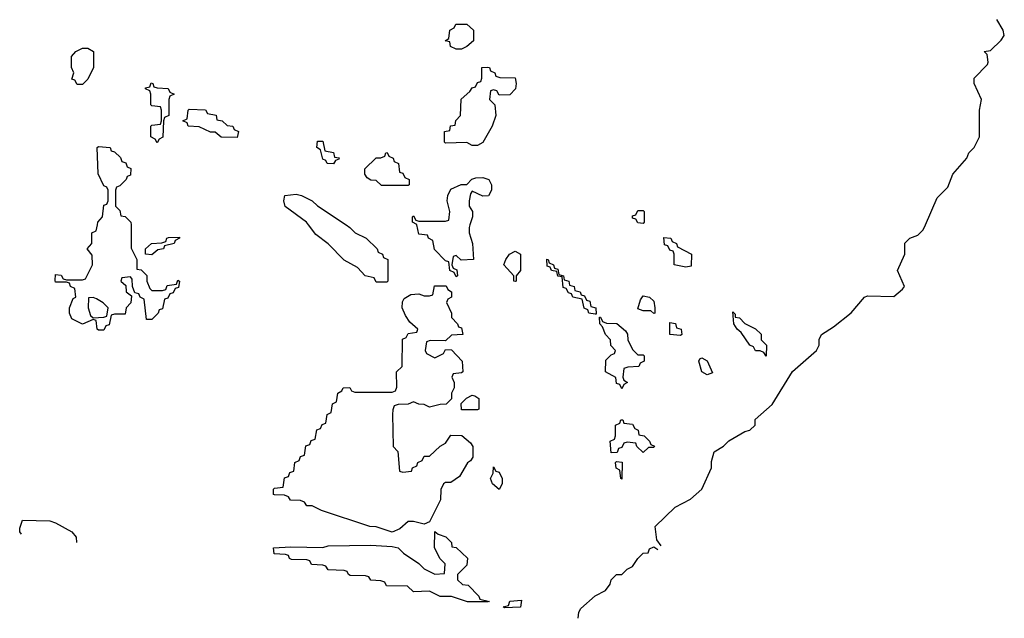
# Model space of a CAD drawing. Header units: inches. Extents: x 2550115 to 2887259, y 311850 to 494471.
# Tile 53 of 115: x 2755015 to 2758702, y 378526 to 380769. Entities that reach past the tile are written whole.
import ezdxf

# ---------------------------------------------------------------- set-up
doc = ezdxf.new("R2010")
doc.units = ezdxf.units.IN
doc.header["$MEASUREMENT"] = 0
doc.layers.add('C7357', color=7, linetype='Continuous')
doc.layers.add('C7358', color=7, linetype='Continuous')

msp = doc.modelspace()

# ---------------------------------------------------------------- linework, layer by layer
at = {"layer": 'C7357', "color": 6}
for points in [[(2755432.1, 380000), (2755432.7, 379912.7), (2755454, 379870), (2755454, 379834), (2755470, 379832), (2755491, 379811), (2755492, 379790), (2755502, 379762), (2755510, 379754), (2755550, 379754), (2755562, 379758), (2755567.3, 379772.7), (2755602, 379778), (2755607.3, 379792.7), (2755614, 379790), (2755610, 379766), (2755598, 379762), (2755590, 379746), (2755578, 379742), (2755570, 379726), (2755558, 379722), (2755550, 379686), (2755538, 379682), (2755534, 379670), (2755510, 379646), (2755490, 379646), (2755482, 379722), (2755466, 379730), (2755462, 379742), (2755446, 379746), (2755438, 379770), (2755436.4, 379796.4), (2755430, 379806), (2755398, 379802), (2755394, 379790), (2755412.7, 379772.7), (2755414, 379750), (2755434, 379734), (2755431.6, 379708.4), (2755414, 379690), (2755410, 379666), (2755370, 379666), (2755358, 379662), (2755350, 379626), (2755338, 379622), (2755330, 379606), (2755310, 379606), (2755306, 379610), (2755302, 379642), (2755290, 379646), (2755250, 379628), (2755210, 379648), (2755202, 379670), (2755202, 379690), (2755215.3, 379724.7), (2755226, 379730), (2755222, 379762), (2755206, 379770), (2755202, 379782), (2755190, 379786), (2755150, 379786), (2755148.4, 379791.6), (2755150, 379814), (2755170, 379812), (2755178, 379798), (2755190, 379794), (2755250, 379794), (2755262, 379798), (2755288, 379850), (2755287.3, 379887.3), (2755268, 379910), (2755286, 379930), (2755286, 379970), (2755302, 379978), (2755306.1, 380000)], [(2756237.2, 380000), (2756250.9, 379990.9), (2756271.2, 379971.1), (2756312, 379950), (2756354, 379910), (2756358, 379898), (2756374, 379890), (2756378, 379878), (2756394, 379870), (2756394, 379790), (2756390, 379786), (2756350, 379786), (2756342, 379802), (2756309.1, 379809.1), (2756280.4, 379840.4), (2756230, 379868.7), (2756170, 379928.7), (2756124.1, 379964.1), (2756096.4, 380000)], [(2756701.3, 380000), (2756698, 379990), (2756698, 379970), (2756710.8, 379930), (2756714, 379870), (2756668, 379868), (2756650, 379886), (2756638, 379882), (2756634, 379850), (2756638, 379838), (2756651.6, 379831.6), (2756654, 379810), (2756650, 379806), (2756642, 379822), (2756626, 379830), (2756622, 379862), (2756610, 379866), (2756568.4, 379908.4), (2756562, 379942), (2756546, 379950), (2756542, 379962), (2756510, 379966), (2756502.4, 380000)], [(2757417.7, 378797.7), (2757400.4, 378820.4), (2757395.3, 378870), (2757470, 378942.8), (2757526.8, 378973.2), (2757569.3, 379010.7), (2757605.2, 379090), (2757605.6, 379114.4), (2757615.3, 379150), (2757650, 379171), (2757670, 379190.8), (2757730, 379226), (2757749.2, 379230.8), (2757768.7, 379250), (2757769.3, 379270.7), (2757832.5, 379327.5), (2757909.4, 379450.6), (2757999, 379530), (2758009, 379550), (2758008.8, 379571.1), (2758018, 379590), (2758062, 379618), (2758129.1, 379670.9), (2758178, 379730), (2758190, 379734.8), (2758288.4, 379731.6), (2758320.4, 379759.6), (2758328, 379770), (2758302, 379830), (2758329, 379890), (2758330, 379932), (2758348, 379950), (2758378.6, 379961.4), (2758398.6, 379981.4), (2758406.5, 380000)], [(2755021.6, 378841.6), (2755016, 378850), (2755015.3, 378864.7), (2755026, 378894), (2755128.4, 378891.6), (2755150, 378884.7), (2755210, 378851), (2755226.8, 378830), (2755228.2, 378810)], [(2757106.4, 378526.4), (2757109.2, 378550), (2757117, 378563), (2757170, 378610.8), (2757209.3, 378630.7), (2757225.6, 378654.4), (2757229.6, 378670.4), (2757249.5, 378690.5), (2757270, 378691), (2757290, 378710.8), (2757310, 378721), (2757329.5, 378750.5), (2757350, 378771), (2757368.4, 378771.6), (2757373.6, 378786.4), (2757390, 378794), (2757404.6, 378784.6)]]:
    msp.add_lwpolyline(points, dxfattribs=at)
for points in [[(2755510, 379888), (2755486, 379890), (2755486, 379910), (2755509, 379931), (2755547.3, 379932.7), (2755562, 379938), (2755566, 379950), (2755572.7, 379952.7), (2755614, 379954), (2755614, 379950), (2755598, 379942), (2755594, 379930), (2755558, 379922), (2755554, 379910), (2755532.7, 379907.3)], [(2757510, 379842), (2757466, 379850), (2757466, 379890), (2757462, 379902), (2757450, 379906), (2757442, 379922), (2757430, 379926), (2757427.3, 379952.7), (2757454, 379950), (2757458, 379938), (2757474, 379930), (2757478, 379918), (2757531, 379891), (2757530, 379846)], [(2756870, 379788), (2756866, 379790), (2756866, 379810), (2756828.7, 379850), (2756835.3, 379870), (2756849.4, 379890.6), (2756870, 379902), (2756891, 379890), (2756891, 379829), (2756874, 379810), (2756874, 379790)], [(2757170, 379666), (2757146, 379670), (2757142, 379682), (2757128.4, 379688.4), (2757122, 379722), (2757086, 379730), (2757082, 379742), (2757070, 379746), (2757062, 379762), (2757050, 379766), (2757046, 379806), (2757030, 379808), (2757026, 379826), (2757006, 379830), (2757002, 379842), (2756990, 379846), (2756988.7, 379871.3), (2756994, 379870), (2756998, 379858), (2757014, 379850), (2757018, 379838), (2757030, 379834), (2757034, 379814), (2757052, 379810), (2757054, 379794), (2757072, 379790), (2757074, 379774), (2757092, 379770), (2757094, 379754), (2757114, 379750), (2757118, 379738), (2757130, 379734), (2757138, 379718), (2757150, 379714), (2757154, 379694), (2757172, 379690), (2757174, 379666)], [(2756610, 379566), (2756552.7, 379567.3), (2756538, 379562), (2756534, 379530), (2756538, 379518), (2756570, 379502), (2756602, 379518), (2756610, 379534), (2756631.6, 379531.6), (2756672, 379490), (2756674, 379450), (2756670, 379446), (2756638, 379442), (2756634, 379430), (2756642, 379410), (2756642, 379390), (2756632, 379370), (2756631.6, 379348.4), (2756611.6, 379328.4), (2756590, 379328), (2756550, 379318), (2756530, 379328), (2756510, 379328.7), (2756490, 379338), (2756470, 379328.7), (2756432.7, 379327.3), (2756418, 379322), (2756412, 379308), (2756411.3, 379290), (2756414, 379170), (2756431.2, 379151.1), (2756438, 379078), (2756450, 379074), (2756482, 379078), (2756486, 379090), (2756502, 379098), (2756506, 379110), (2756522, 379118), (2756530, 379134), (2756550, 379134), (2756589.1, 379170.9), (2756610, 379182), (2756630, 379212), (2756671.2, 379211.1), (2756703.6, 379183.6), (2756712, 379170), (2756712, 379130), (2756703.6, 379116.4), (2756691.6, 379108.4), (2756662, 379058), (2756630, 379035.3), (2756610, 379035.3), (2756602, 379030), (2756591.6, 379008.4), (2756591, 378970), (2756550, 378888), (2756530, 378879), (2756490, 378889), (2756470, 378888.7), (2756438.8, 378861.2), (2756410, 378848.7), (2756350, 378868.7), (2756326, 378870), (2756146, 378930), (2756110, 378948), (2756090, 378948), (2756082, 378962), (2756067.3, 378967.3), (2756028.8, 378968.9), (2756022, 378982), (2756007.3, 378987.3), (2755968.8, 378988.9), (2755966, 378990), (2755966, 379010), (2755970, 379014), (2756002, 379018), (2756007.3, 379052.7), (2756022, 379058), (2756027.3, 379072.7), (2756042, 379078), (2756046, 379110), (2756062, 379118), (2756067.3, 379132.7), (2756082, 379138), (2756087.3, 379172.7), (2756102, 379178), (2756107.3, 379192.7), (2756122, 379198), (2756127.3, 379232.7), (2756142, 379238), (2756147.3, 379252.7), (2756162, 379258), (2756166, 379290), (2756182, 379298), (2756186, 379330), (2756202, 379338), (2756206, 379370), (2756222, 379378), (2756226, 379390), (2756251.6, 379391.6), (2756258, 379378), (2756270, 379374), (2756410, 379374), (2756422, 379378), (2756427.3, 379392.7), (2756426, 379450), (2756448, 379470), (2756448.4, 379571.6), (2756462, 379578), (2756470, 379594), (2756502, 379598), (2756506, 379610), (2756476.4, 379636.4), (2756460.2, 379660.2), (2756448, 379690), (2756448.4, 379711.6), (2756455.3, 379724.7), (2756480.4, 379739.6), (2756510, 379742), (2756530, 379734), (2756550, 379734), (2756562, 379738), (2756568.4, 379771.6), (2756612, 379772), (2756618, 379758), (2756632, 379750), (2756632, 379730), (2756618, 379722), (2756614, 379710), (2756632, 379670), (2756632.7, 379652.7), (2756654, 379630), (2756658, 379618), (2756670, 379614), (2756674, 379590), (2756632.7, 379587.3)], [(2755290, 379728.7), (2755272.7, 379727.3), (2755271.3, 379690), (2755281, 379661), (2755290, 379652), (2755330, 379654), (2755342, 379658), (2755346, 379690), (2755328.4, 379708.4), (2755303.1, 379723.1)], [(2757390, 379668), (2757378, 379678), (2757350, 379678), (2757330, 379686), (2757340.4, 379719.6), (2757350, 379734), (2757374, 379730), (2757390, 379714), (2757394, 379690), (2757394, 379670)], [(2757330, 379514), (2757350, 379514), (2757354, 379510), (2757354, 379490), (2757338, 379482), (2757334, 379470), (2757292.7, 379467.3), (2757278, 379462), (2757274, 379430), (2757278, 379418), (2757291.3, 379410), (2757278, 379402), (2757270, 379386), (2757262, 379402), (2757250, 379406), (2757248, 379428), (2757208.7, 379450), (2757210, 379494), (2757230, 379514), (2757242, 379518), (2757246, 379530), (2757228.4, 379548.4), (2757228, 379570), (2757209.1, 379589.1), (2757198, 379618), (2757188, 379630), (2757186, 379654), (2757190, 379654), (2757198, 379638), (2757212.7, 379632.7), (2757250.8, 379630.8), (2757283.6, 379603.6), (2757291.2, 379591.1), (2757292, 379570), (2757310, 379534)], [(2757810, 379508), (2757802, 379522), (2757788, 379528), (2757770, 379528.7), (2757763.1, 379543.1), (2757749.5, 379549.5), (2757717.2, 379597.2), (2757702, 379610), (2757689, 379630), (2757686, 379674), (2757694, 379666), (2757694, 379654), (2757710, 379652), (2757731, 379631), (2757771, 379611), (2757791.3, 379591.3), (2757792, 379570), (2757811, 379550)], [(2757490, 379586), (2757449.2, 379589.2), (2757450, 379634), (2757470.9, 379630.9), (2757474, 379614), (2757492, 379610), (2757494, 379590)], [(2757590, 379438), (2757569.5, 379449.5), (2757558, 379490), (2757562, 379498), (2757570, 379502), (2757590, 379491), (2757610, 379446)], [(2756670, 379308), (2756668.4, 379331.6), (2756688.4, 379351.6), (2756710, 379362), (2756719.6, 379359.6), (2756734, 379350), (2756734, 379310), (2756730, 379308)], [(2757350, 379148), (2757326, 379170), (2757322, 379182), (2757290, 379186), (2757278, 379182), (2757270, 379166), (2757258, 379162), (2757252.7, 379147.3), (2757230, 379146), (2757226, 379190), (2757242, 379198), (2757246, 379210), (2757246, 379250), (2757262, 379258), (2757266, 379270), (2757274, 379270), (2757278, 379258), (2757310, 379254), (2757318, 379238), (2757331.6, 379231.6), (2757334, 379214), (2757354, 379210), (2757374, 379190), (2757378, 379178), (2757391.6, 379171.6), (2757390, 379166), (2757370, 379166)], [(2757270, 379048), (2757266, 379050), (2757262, 379082), (2757248.4, 379088.4), (2757246, 379110), (2757250, 379114), (2757271.6, 379111.6)], [(2756810, 379008.7), (2756786, 379030), (2756778, 379050), (2756788, 379070), (2756790, 379094), (2756798, 379078), (2756810, 379074), (2756822, 379050), (2756822, 379030)], [(2756770, 378588), (2756691.6, 378588.4), (2756631.6, 378608.4), (2756590, 378608), (2756550, 378628), (2756490, 378626), (2756467.3, 378647.3), (2756388.7, 378648.7), (2756382, 378662), (2756367.3, 378667.3), (2756330, 378668.7), (2756322, 378682), (2756310, 378686), (2756252.7, 378687.3), (2756246, 378690), (2756242, 378702), (2756230, 378706), (2756170, 378708), (2756162, 378722), (2756150, 378726), (2756108.4, 378728.4), (2756102, 378742), (2756090, 378746), (2756032.7, 378747.3), (2756026, 378750), (2756022, 378762), (2756010, 378766), (2755968.4, 378768.4), (2755966, 378790), (2756030, 378794), (2756150, 378792), (2756170, 378798), (2756330, 378801), (2756410, 378796), (2756432, 378790), (2756452, 378770), (2756510, 378731.3), (2756530, 378711.3), (2756570, 378692), (2756606, 378694), (2756608, 378730), (2756589.2, 378749.2), (2756568.7, 378790), (2756570, 378852), (2756582, 378842), (2756611.2, 378831.1), (2756632, 378810), (2756634, 378794), (2756650, 378792), (2756691.6, 378751.6), (2756690, 378726), (2756654, 378690), (2756654, 378670), (2756672.7, 378652.7), (2756694, 378650), (2756734, 378610), (2756738, 378598), (2756774, 378590)], [(2756830, 378566), (2756826, 378570), (2756846, 378574), (2756850, 378591), (2756894, 378594), (2756890, 378568.7)]]:
    msp.add_lwpolyline(points, close=True, dxfattribs=at)
at = {"layer": 'C7358', "color": 6}
for points in [[(2758406.5, 380000), (2758450, 380102), (2758490, 380142), (2758509.5, 380190.5), (2758562, 380250), (2758569.5, 380270.5), (2758588.7, 380290), (2758609, 380330), (2758609, 380430), (2758617.2, 380470), (2758589, 380530), (2758588.7, 380550), (2758639, 380601), (2758642, 380610), (2758638, 380638), (2758626, 380650), (2758650, 380654), (2758690, 380692), (2758702, 380710), (2758698, 380730), (2758674, 380770)], [(2755306.1, 380000), (2755308, 380010), (2755326, 380030), (2755330, 380074), (2755342, 380078), (2755346, 380090), (2755346, 380130), (2755342, 380142), (2755330, 380146), (2755309, 380191), (2755306, 380290), (2755310, 380294), (2755354, 380290), (2755358, 380278), (2755370, 380274), (2755392.7, 380252.7), (2755398, 380238), (2755412.7, 380232.7), (2755418, 380218), (2755431.6, 380211.6), (2755430, 380186), (2755418, 380182), (2755414, 380170), (2755390, 380146), (2755378, 380142), (2755374, 380130), (2755374, 380070), (2755390, 380054), (2755394, 380034), (2755410, 380032), (2755432, 380010), (2755432.1, 380000)], [(2756502.4, 380000), (2756502, 380002), (2756486, 380010), (2756486, 380030), (2756490, 380034), (2756498, 380018), (2756510, 380014), (2756610, 380014), (2756622, 380018), (2756626, 380050), (2756615.3, 380090), (2756618, 380110), (2756630, 380134), (2756668.8, 380151.1), (2756690, 380152), (2756708.8, 380171.1), (2756723.1, 380176.9), (2756750, 380178), (2756772, 380170), (2756782, 380150), (2756782, 380130), (2756770.9, 380109.1), (2756750, 380108), (2756710, 380126), (2756703.6, 380116.4), (2756698, 380090), (2756698, 380070), (2756711.3, 380050), (2756711.3, 380030), (2756701.3, 380000)], [(2756096.4, 380000), (2756088.7, 380010), (2756009.4, 380069.4), (2756004, 380090), (2756008.7, 380110), (2756050, 380114.8), (2756070.6, 380110.6), (2756110.7, 380090.7), (2756130, 380071.3), (2756237.2, 380000)]]:
    msp.add_lwpolyline(points, dxfattribs=at)
for points in [[(2756650, 380658), (2756628.8, 380668.9), (2756626, 380686), (2756608, 380690), (2756622, 380698), (2756626, 380730), (2756642, 380738), (2756648.4, 380751.6), (2756690, 380752), (2756714, 380730), (2756714, 380690), (2756690, 380668), (2756670, 380658)], [(2755230, 380526), (2755222, 380542), (2755210, 380546), (2755218, 380570), (2755209.5, 380589.5), (2755209, 380631), (2755226, 380650), (2755250, 380662), (2755270, 380662), (2755292, 380650), (2755292, 380590), (2755270, 380546), (2755250, 380526)], [(2756810, 380486), (2756802, 380502), (2756790, 380506), (2756778, 380502), (2756774, 380470), (2756794, 380450), (2756798, 380410), (2756784.7, 380370), (2756750, 380308.7), (2756730, 380298), (2756710, 380298), (2756690, 380308.7), (2756610, 380306), (2756606, 380310), (2756606, 380350), (2756626, 380354), (2756628.8, 380371.1), (2756646, 380374), (2756648.4, 380391.6), (2756666, 380410), (2756668.7, 380471.3), (2756700.4, 380499.6), (2756710, 380514), (2756722, 380518), (2756730, 380534), (2756742, 380538), (2756746, 380550), (2756746, 380590), (2756768.4, 380591.6), (2756774, 380590), (2756778, 380578), (2756794, 380570), (2756798, 380558), (2756812.7, 380552.7), (2756870.9, 380550.9), (2756874, 380530), (2756872, 380510), (2756850, 380488)], [(2755530, 380308), (2755522, 380322), (2755506, 380330), (2755506, 380370), (2755510, 380374), (2755542, 380378), (2755546, 380390), (2755546, 380430), (2755542, 380442), (2755510, 380446), (2755506, 380450), (2755506, 380490), (2755502, 380502), (2755486, 380510), (2755486, 380514), (2755502, 380518), (2755508, 380532), (2755514, 380530), (2755518, 380518), (2755530, 380514), (2755571.6, 380511.6), (2755578, 380498), (2755594, 380490), (2755578, 380482), (2755574, 380470), (2755574, 380410), (2755558, 380402), (2755554, 380390), (2755551.6, 380328.4), (2755538, 380322)], [(2755830, 380328), (2755770, 380328.7), (2755747.3, 380347.3), (2755730, 380348), (2755687.3, 380367.3), (2755646, 380370), (2755642, 380382), (2755626, 380390), (2755642, 380398), (2755646, 380430), (2755650, 380434), (2755711.6, 380431.6), (2755718, 380418), (2755751.2, 380411.1), (2755754, 380394), (2755774, 380390), (2755792.7, 380372.7), (2755814, 380370), (2755818, 380358), (2755834, 380350)], [(2756190, 380228.7), (2756166, 380230), (2756162, 380242), (2756150, 380246), (2756142, 380282), (2756128, 380290), (2756130, 380314), (2756150, 380314), (2756158, 380278), (2756190, 380272), (2756194, 380254), (2756211, 380251), (2756210, 380246), (2756198, 380242)], [(2756370, 380148), (2756350, 380166), (2756330, 380168), (2756316.4, 380176.4), (2756308, 380190), (2756308, 380210), (2756350, 380251.3), (2756368, 380252), (2756382, 380258), (2756386, 380270), (2756391.6, 380271.6), (2756398, 380258), (2756414, 380250), (2756418, 380238), (2756434, 380230), (2756438, 380198), (2756450, 380194), (2756458, 380178), (2756474, 380170), (2756474, 380150), (2756470, 380148)], [(2757350, 380006), (2757330, 380008), (2757322, 380022), (2757310, 380026), (2757310, 380034), (2757322, 380038), (2757330, 380054), (2757350, 380054), (2757354, 380050), (2757354, 380010)]]:
    msp.add_lwpolyline(points, close=True, dxfattribs=at)

doc.saveas('drawing.dxf')
